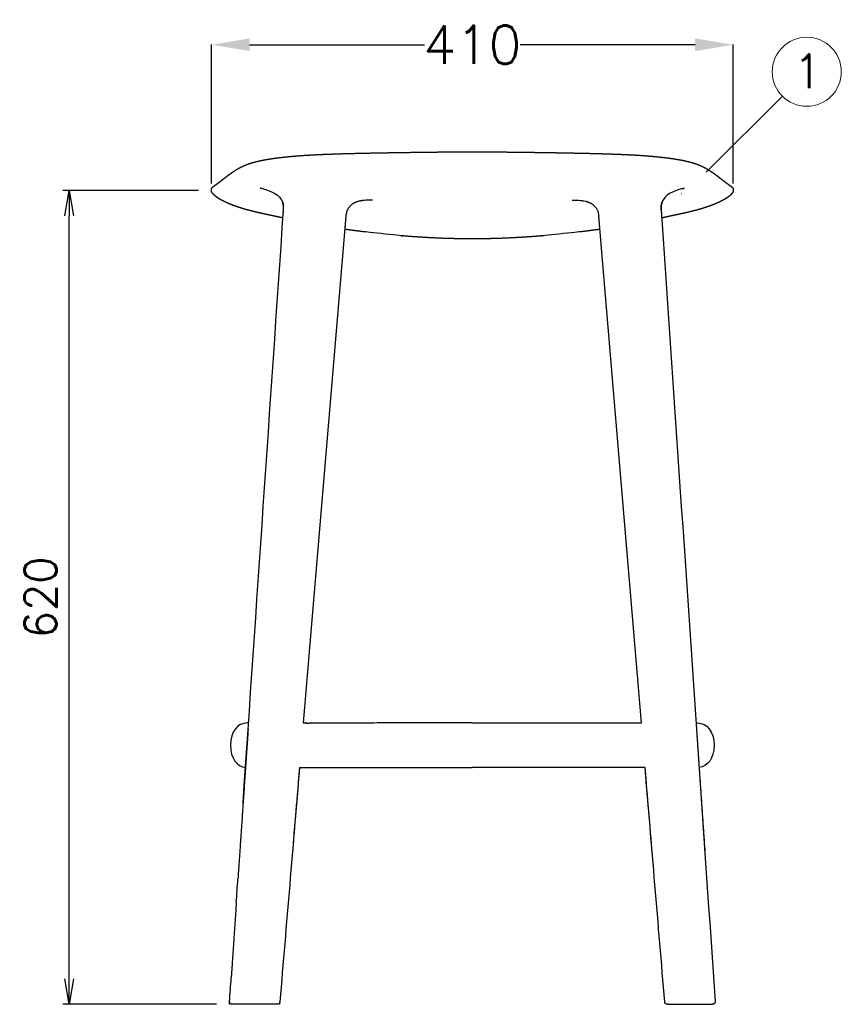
# Model space of a CAD drawing. Extents: x 4518 to 9003, y 4874 to 7824.
# Tile 4 of 8: x 8358 to 9003, y 6465 to 7239. Entities that reach past the tile are written whole.
import ezdxf

# ---------------------------------------------------------------- set-up
doc = ezdxf.new("R2010")
doc.units = 0
doc.header["$LTSCALE"] = 0.5
doc.layers.get('0').update_dxf_attribs({"linetype": 'CONTINUOUS'})
doc.layers.get('DEFPOINTS').update_dxf_attribs({"linetype": 'CONTINUOUS'})
doc.layers.add('Visible Lines', color=7, linetype='CONTINUOUS', true_color=0x000000)
doc.layers.add('部品表', color=201, linetype='CONTINUOUS')
doc.styles.get("Standard").update_dxf_attribs({"font": 'txt.shx', "bigfont": 'bigfont.shx'})
doc.dimstyles.new('1-10', dxfattribs={"dimtxt": 25, "dimasz": 20, "dimexe": 5, "dimexo": 10, "dimgap": 10, "dimtad": 1, "dimdec": 0, "dimzin": 9, "dimdsep": 46, "dimtxsty": 'Standard', "dimblk1": 'OPEN', "dimblk2": 'OPEN', "dimsah": 1, "dimcen": 0, "dimclrt": 7, "dimadec": 0, "dimazin": 0, "dimtfac": 0.5, "dimtdec": 0, "dimtofl": 0, "dimtmove": 0, "dimatfit": 3, "dimldrblk": 'OPEN', "dimfxl": 1, "dimtolj": 1, "dimtzin": 9, "dimarcsym": 0})
doc.dimstyles.new('STANDARD_ACAD', dxfattribs={"dimtxt": 0.18, "dimasz": 0.18, "dimexe": 0.18, "dimexo": 0.0625, "dimgap": 0.09, "dimtad": 0, "dimtih": 1, "dimtoh": 1, "dimdec": 4, "dimzin": 0, "dimdsep": 46, "dimtxsty": 'Standard', "dimcen": 0.09, "dimadec": 0, "dimazin": 0, "dimtfac": 1, "dimtdec": 4, "dimtofl": 0, "dimtmove": 0, "dimatfit": 3, "dimfxl": 1, "dimtolj": 1, "dimtzin": 0, "dimarcsym": 0})

# ---------------------------------------------------------------- blocks, each defined once
blk = doc.blocks.new('*D29')
at = {"layer": 'DEFPOINTS', "color": 0, "transparency": 16777216}
for p in [(8508.19, 7218.86), (8508.19, 7104.92), (8918.21, 7104.92)]:
    blk.add_point(p, dxfattribs=at)
at = {"layer": 'Visible Lines', "color": 0, "lineweight": -2, "transparency": 16777216}
for p, q in [((8508.19, 7109.92), (8508.19, 7219.04)), ((8538.19, 7218.86), (8675.7, 7218.86)), ((8888.21, 7218.86), (8750.7, 7218.86)), ((8918.21, 7109.92), (8918.21, 7219.04))]:
    blk.add_line(p, q, dxfattribs=at)
at = {"layer": 'Visible Lines', "color": 0, "transparency": 16777216}
for points in [[(8538.19, 7223.86), (8538.19, 7213.86), (8508.19, 7218.86)], [(8888.21, 7223.86), (8888.21, 7213.86), (8918.21, 7218.86)]]:
    blk.add_solid(points, dxfattribs=at)
at = {"layer": 'Visible Lines', "color": 0, "transparency": 16777216, "insert": (8713.2, 7218.86), "char_height": 30, "attachment_point": 5}
blk.add_mtext('\\A1;410', dxfattribs=at)
blk = doc.blocks.new('_OPEN')
at = {"color": 0, "linetype": 'ByBlock'}
for p, q in [((-1, 0.167), (0, 0)), ((0, 0), (-1, -0.167)), ((0, 0), (-1, 0))]:
    blk.add_line(p, q, dxfattribs=at)
blk = doc.blocks.new('*D41')
at = {"color": 0, "lineweight": -2, "transparency": 16777216}
for p, q in [((8498.21, 7104.33), (8391.54, 7104.33)), ((8396.54, 6485.05), (8396.54, 7084.33)), ((8512.35, 6465.05), (8391.54, 6465.05))]:
    blk.add_line(p, q, dxfattribs=at)
at = {"layer": 'DEFPOINTS', "color": 0, "transparency": 16777216}
for p in [(8396.54, 7104.33), (8508.21, 7104.33), (8522.35, 6465.05)]:
    blk.add_point(p, dxfattribs=at)
at = {"color": 0, "lineweight": -2, "transparency": 16777216, "xscale": 20, "yscale": 20, "zscale": 20}
for p, rotation in [((8396.54, 7104.33), 90), ((8396.54, 6465.05), 270)]:
    blk.add_blockref('_OPEN', p, dxfattribs=dict(at, rotation=rotation))
at = {"color": 7, "transparency": 16777216, "insert": (8374.04, 6784.69), "char_height": 25, "attachment_point": 5, "rotation": 90}
blk.add_mtext('\\A1;620', dxfattribs=at)

msp = doc.modelspace()

# ---------------------------------------------------------------- linework, layer by layer
at = {"layer": 'Visible Lines', "color": 0}
for p, q in [((8511.723, 7099.606), (8510.746, 7100.415)), ((8512.492, 7099.037), (8511.723, 7099.606))]:
    msp.add_line(p, q, dxfattribs=at)
for points, weights, degree, knots in [([(8508.191, 7104.947), (8508.195, 7105.037), (8508.212, 7105.226), (8508.289, 7105.595), (8508.463, 7106.046), (8508.786, 7106.554), (8509.065, 7106.859), (8509.221, 7107.01), (8509.27, 7107.058), (8509.32, 7107.105), (8509.371, 7107.151), (8509.548, 7107.309), (8509.732, 7107.458), (8509.922, 7107.6), (8509.981, 7107.644), (8510.04, 7107.688), (8510.1, 7107.732), (8510.157, 7107.772), (8510.213, 7107.813), (8510.27, 7107.853), (8510.375, 7107.927), (8510.481, 7108.003), (8510.589, 7108.08), (8511.04, 7108.402), (8511.489, 7108.726), (8511.937, 7109.053), (8512.944, 7109.79), (8513.943, 7110.538), (8514.933, 7111.297), (8515.993, 7112.107), (8517.114, 7112.981), (8518.307, 7113.905), (8519.501, 7114.831), (8520.781, 7115.813), (8522.178, 7116.834), (8523.57, 7117.85), (8525.08, 7118.913), (8526.762, 7119.999), (8527.644, 7120.569), (8528.538, 7121.118), (8529.445, 7121.647), (8529.688, 7121.788), (8529.931, 7121.927), (8530.176, 7122.064), (8530.3, 7122.134), (8530.426, 7122.204), (8530.551, 7122.273), (8530.678, 7122.342), (8530.805, 7122.412), (8530.933, 7122.481), (8531.474, 7122.772), (8532.022, 7123.05), (8532.576, 7123.314), (8534.856, 7124.4), (8537.589, 7125.425), (8540.879, 7126.359), (8541.728, 7126.6), (8542.582, 7126.827), (8543.439, 7127.04), (8544.355, 7127.268), (8545.275, 7127.483), (8546.197, 7127.684), (8548.079, 7128.096), (8550.066, 7128.477), (8552.156, 7128.833), (8554.242, 7129.187), (8556.41, 7129.513), (8558.656, 7129.814), (8559.801, 7129.967), (8560.947, 7130.112), (8562.093, 7130.249), (8563.276, 7130.39), (8564.459, 7130.524), (8565.644, 7130.65), (8568.081, 7130.909), (8570.52, 7131.143), (8572.962, 7131.352), (8575.482, 7131.568), (8578.004, 7131.764), (8580.527, 7131.939)], [1, 1, 1, 1, 1, 1, 1, 1, 0.999888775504, 0.999888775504, 1, 0.999343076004, 0.999343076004, 1, 0.999972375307, 0.999972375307, 1, 0.999993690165, 0.999993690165, 1, 1, 1, 1, 0.999990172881, 0.999990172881, 1, 0.999960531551, 0.999960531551, 1, 1, 1, 1, 1, 1, 1, 1, 1, 1, 0.999817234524, 0.999817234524, 1, 0.999980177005, 0.999980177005, 1, 0.999994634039, 0.999994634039, 1, 0.999994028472, 0.999994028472, 1, 0.999791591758, 0.999791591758, 1, 1, 1, 1, 0.999912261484, 0.999912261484, 1, 0.999931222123, 0.999931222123, 1, 1, 1, 1, 1, 1, 1, 0.999982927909, 0.999982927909, 1, 0.999987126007, 0.999987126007, 1, 0.999964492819, 0.999964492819, 1, 0.999978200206, 0.999978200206, 1], 3, [0, 0, 0, 0, 0.2723284, 0.5677803, 1.1290158, 1.7146381, 2.3662358, 2.3662358, 2.3662358, 2.5717063, 2.5717063, 2.5717063, 3.2826619, 3.2826619, 3.2826619, 3.5043023, 3.5043023, 3.5043023, 3.7127417, 3.7127417, 3.7127417, 5.7720917, 5.7720917, 5.7720917, 7.434915, 7.434915, 7.434915, 11.1781806, 11.1781806, 11.1781806, 27.6682714, 27.6682714, 27.6682714, 44.1471172, 44.1471172, 44.1471172, 60.6070279, 60.6070279, 60.6070279, 63.7565863, 63.7565863, 63.7565863, 64.5974004, 64.5974004, 64.5974004, 65.0271504, 65.0271504, 65.0271504, 65.4617447, 65.4617447, 65.4617447, 67.3045341, 67.3045341, 67.3045341, 83.3983954, 83.3983954, 83.3983954, 86.0477131, 86.0477131, 86.0477131, 88.8801055, 88.8801055, 88.8801055, 96.8809279, 96.8809279, 96.8809279, 104.8642678, 104.8642678, 104.8642678, 108.3291113, 108.3291113, 108.3291113, 111.9020888, 111.9020888, 111.9020888, 119.2539056, 119.2539056, 119.2539056, 126.8423692, 126.8423692, 126.8423692, 126.8423692]), ([(8580.529, 7131.939), (8581.853, 7132.031), (8583.177, 7132.116), (8584.501, 7132.194), (8585.836, 7132.273), (8587.171, 7132.347), (8588.506, 7132.416), (8591.202, 7132.555), (8593.898, 7132.679), (8596.595, 7132.788), (8602.019, 7133.01), (8607.485, 7133.188), (8612.973, 7133.342), (8618.47, 7133.496), (8623.985, 7133.627), (8629.513, 7133.745), (8635.06, 7133.862), (8640.608, 7133.967), (8646.156, 7134.061), (8651.73, 7134.155), (8657.303, 7134.241), (8662.877, 7134.319), (8668.468, 7134.398), (8674.059, 7134.469), (8679.65, 7134.534), (8685.247, 7134.6), (8690.844, 7134.658), (8696.441, 7134.709), (8699.241, 7134.735), (8702.04, 7134.758), (8704.84, 7134.779), (8706.238, 7134.789), (8707.637, 7134.799), (8709.036, 7134.807), (8709.734, 7134.811), (8710.433, 7134.814), (8711.131, 7134.818), (8711.821, 7134.821), (8712.511, 7134.823), (8713.202, 7134.824)], [1, 0.999991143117, 0.999991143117, 1, 0.999995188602, 0.999995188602, 1, 0.999990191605, 0.999990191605, 1, 1, 1, 1, 1, 1, 1, 0.999998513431, 0.999998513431, 1, 0.999999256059, 0.999999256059, 1, 0.999999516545, 0.999999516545, 1, 0.99999947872, 0.99999947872, 1, 0.999999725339, 0.999999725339, 1, 0.999999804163, 0.999999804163, 1, 0.999999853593, 0.999999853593, 1, 0.99999834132, 0.99999834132, 1], 3, [0, 0, 0, 0, 3.9800246, 3.9800246, 3.9800246, 7.9912459, 7.9912459, 7.9912459, 16.0885958, 16.0885958, 16.0885958, 32.7827578, 32.7827578, 32.7827578, 49.5033567, 49.5033567, 49.5033567, 66.1497491, 66.1497491, 66.1497491, 82.8724773, 82.8724773, 82.8724773, 99.6469534, 99.6469534, 99.6469534, 116.4393116, 116.4393116, 116.4393116, 124.8378852, 124.8378852, 124.8378852, 129.0343867, 129.0343867, 129.0343867, 131.1290696, 131.1290696, 131.1290696, 133.1999197, 133.1999197, 133.1999197, 133.1999197]), ([(8713.202, 7134.824), (8713.892, 7134.823), (8714.582, 7134.821), (8715.272, 7134.818), (8715.971, 7134.814), (8716.669, 7134.811), (8717.367, 7134.807), (8718.766, 7134.799), (8720.165, 7134.789), (8721.563, 7134.779), (8724.363, 7134.758), (8727.162, 7134.735), (8729.962, 7134.709), (8735.559, 7134.658), (8741.156, 7134.6), (8746.753, 7134.534), (8752.344, 7134.469), (8757.935, 7134.398), (8763.526, 7134.319), (8769.1, 7134.241), (8774.674, 7134.155), (8780.247, 7134.061), (8785.795, 7133.967), (8791.343, 7133.862), (8796.89, 7133.745), (8802.418, 7133.627), (8807.933, 7133.496), (8813.43, 7133.342), (8818.918, 7133.188), (8824.384, 7133.01), (8829.808, 7132.788), (8832.505, 7132.679), (8835.202, 7132.555), (8837.897, 7132.416), (8839.232, 7132.347), (8840.567, 7132.273), (8841.902, 7132.194), (8843.227, 7132.116), (8844.551, 7132.031), (8845.874, 7131.939)], [1, 0.999998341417, 0.999998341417, 1, 0.999999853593, 0.999999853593, 1, 0.999999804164, 0.999999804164, 1, 0.99999972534, 0.99999972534, 1, 0.99999947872, 0.99999947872, 1, 0.999999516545, 0.999999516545, 1, 0.999999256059, 0.999999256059, 1, 0.999998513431, 0.999998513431, 1, 1, 1, 1, 1, 1, 1, 0.999990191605, 0.999990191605, 1, 0.999995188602, 0.999995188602, 1, 0.999991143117, 0.999991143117, 1], 3, [0, 0, 0, 0, 2.0708501, 2.0708501, 2.0708501, 4.165533, 4.165533, 4.165533, 8.3620345, 8.3620345, 8.3620345, 16.7606081, 16.7606081, 16.7606081, 33.5529663, 33.5529663, 33.5529663, 50.3274424, 50.3274424, 50.3274424, 67.0501706, 67.0501706, 67.0501706, 83.696563, 83.696563, 83.696563, 100.4171619, 100.4171619, 100.4171619, 117.1113239, 117.1113239, 117.1113239, 125.2086738, 125.2086738, 125.2086738, 129.2198951, 129.2198951, 129.2198951, 133.1999197, 133.1999197, 133.1999197, 133.1999197]), ([(8845.876, 7131.939), (8848.399, 7131.764), (8850.921, 7131.568), (8853.441, 7131.352), (8855.883, 7131.143), (8858.323, 7130.909), (8860.759, 7130.65), (8861.944, 7130.524), (8863.127, 7130.39), (8864.31, 7130.249), (8865.457, 7130.112), (8866.602, 7129.967), (8867.747, 7129.814), (8869.993, 7129.513), (8872.162, 7129.187), (8874.247, 7128.833), (8876.337, 7128.477), (8878.324, 7128.096), (8880.206, 7127.684), (8881.129, 7127.483), (8882.048, 7127.268), (8882.964, 7127.04), (8883.821, 7126.827), (8884.675, 7126.6), (8885.525, 7126.359), (8888.815, 7125.425), (8891.547, 7124.4), (8893.827, 7123.314), (8894.382, 7123.05), (8894.93, 7122.772), (8895.47, 7122.481), (8895.598, 7122.412), (8895.725, 7122.342), (8895.852, 7122.273), (8895.977, 7122.204), (8896.103, 7122.134), (8896.228, 7122.064), (8896.472, 7121.927), (8896.715, 7121.788), (8896.958, 7121.647), (8897.865, 7121.118), (8898.76, 7120.569), (8899.641, 7119.999), (8901.323, 7118.913), (8902.833, 7117.85), (8904.225, 7116.834), (8905.622, 7115.813), (8906.902, 7114.831), (8908.097, 7113.905), (8909.289, 7112.981), (8910.411, 7112.107), (8911.47, 7111.297), (8912.46, 7110.538), (8913.459, 7109.79), (8914.466, 7109.053), (8914.914, 7108.726), (8915.363, 7108.402), (8915.814, 7108.08), (8915.922, 7108.003), (8916.028, 7107.927), (8916.133, 7107.853), (8916.19, 7107.813), (8916.246, 7107.772), (8916.303, 7107.732), (8916.363, 7107.688), (8916.422, 7107.644), (8916.481, 7107.6), (8916.671, 7107.458), (8916.855, 7107.309), (8917.032, 7107.151), (8917.083, 7107.105), (8917.133, 7107.058), (8917.182, 7107.01), (8917.261, 7106.934), (8917.412, 7106.778), (8917.676, 7106.461), (8917.941, 7106.046), (8918.147, 7105.51), (8918.205, 7105.136), (8918.212, 7104.947)], [1, 0.999978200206, 0.999978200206, 1, 0.999964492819, 0.999964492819, 1, 0.999987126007, 0.999987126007, 1, 0.999982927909, 0.999982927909, 1, 1, 1, 1, 1, 1, 1, 0.999931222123, 0.999931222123, 1, 0.999912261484, 0.999912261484, 1, 1, 1, 1, 0.999791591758, 0.999791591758, 1, 0.999994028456, 0.999994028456, 1, 0.999994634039, 0.999994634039, 1, 0.999980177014, 0.999980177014, 1, 0.999817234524, 0.999817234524, 1, 1, 1, 1, 1, 1, 1, 1, 1, 1, 0.999960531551, 0.999960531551, 1, 0.999990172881, 0.999990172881, 1, 1, 1, 1, 0.999993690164, 0.999993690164, 1, 0.999972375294, 0.999972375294, 1, 0.999343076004, 0.999343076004, 1, 0.999888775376, 0.999888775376, 1, 1, 1, 1, 1, 1, 1, 1], 3, [0, 0, 0, 0, 7.5884635, 7.5884635, 7.5884635, 14.9402804, 14.9402804, 14.9402804, 18.5132578, 18.5132578, 18.5132578, 21.9781014, 21.9781014, 21.9781014, 29.9614412, 29.9614412, 29.9614412, 37.9622636, 37.9622636, 37.9622636, 40.7946561, 40.7946561, 40.7946561, 43.4439738, 43.4439738, 43.4439738, 59.537835, 59.537835, 59.537835, 61.3806245, 61.3806245, 61.3806245, 61.8152188, 61.8152188, 61.8152188, 62.2449688, 62.2449688, 62.2449688, 63.0857828, 63.0857828, 63.0857828, 66.2353413, 66.2353413, 66.2353413, 82.695252, 82.695252, 82.695252, 99.1740978, 99.1740978, 99.1740978, 115.6641886, 115.6641886, 115.6641886, 119.4074541, 119.4074541, 119.4074541, 121.0702775, 121.0702775, 121.0702775, 123.1296275, 123.1296275, 123.1296275, 123.3380668, 123.3380668, 123.3380668, 123.5597073, 123.5597073, 123.5597073, 124.2706628, 124.2706628, 124.2706628, 124.4761334, 124.4761334, 124.4761334, 124.8055398, 125.1277311, 125.7133533, 126.2745888, 126.8423692, 126.8423692, 126.8423692, 126.8423692]), ([(8510.746, 7100.415), (8510.587, 7100.556), (8510.432, 7100.7), (8510.28, 7100.848), (8510.128, 7100.995), (8509.98, 7101.147), (8509.836, 7101.302), (8509.691, 7101.458), (8509.551, 7101.619), (8509.416, 7101.785), (8509.281, 7101.951), (8509.154, 7102.122), (8509.033, 7102.299), (8509.018, 7102.32), (8509.004, 7102.341), (8508.99, 7102.361), (8508.742, 7102.732), (8508.55, 7103.1), (8508.422, 7103.444), (8508.332, 7103.683), (8508.271, 7103.914), (8508.195, 7104.357), (8508.182, 7104.561), (8508.186, 7104.752), (8508.188, 7104.808), (8508.189, 7104.862), (8508.19, 7104.916)], [1, 0.999838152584, 0.999838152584, 1, 0.999771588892, 0.999771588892, 1, 0.999639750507, 0.999639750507, 1, 0.999451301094, 0.999451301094, 1, 1, 1, 1, 1, 1, 1, 1, 1, 1, 1, 1, 1, 1, 1], 3, [60.7107201, 60.7107201, 60.7107201, 60.7107201, 61.3463358, 61.3463358, 61.3463358, 61.9819039, 61.9819039, 61.9819039, 62.6213544, 62.6213544, 62.6213544, 63.2629307, 63.2629307, 63.2629307, 63.3537671, 63.3537671, 63.3537671, 65.0025634, 65.0025634, 65.0025634, 66.1193322, 66.1193322, 67.21558, 67.21558, 67.21558, 67.3964489, 67.3964489, 67.3964489, 67.3964489]), ([(8918.213, 7104.916), (8918.214, 7104.862), (8918.216, 7104.808), (8918.217, 7104.752), (8918.222, 7104.561), (8918.208, 7104.357), (8918.133, 7103.914), (8918.071, 7103.683), (8917.982, 7103.444), (8917.853, 7103.1), (8917.661, 7102.732), (8917.413, 7102.361), (8917.399, 7102.341), (8917.385, 7102.32), (8917.371, 7102.299), (8917.25, 7102.122), (8917.122, 7101.951), (8916.987, 7101.785), (8916.852, 7101.619), (8916.713, 7101.458), (8916.567, 7101.302), (8916.423, 7101.147), (8916.275, 7100.995), (8916.123, 7100.848), (8915.971, 7100.7), (8915.816, 7100.556), (8915.658, 7100.415), (8915.332, 7100.146), (8915.006, 7099.876), (8914.68, 7099.606), (8914.424, 7099.417), (8914.168, 7099.227), (8913.912, 7099.037), (8913.825, 7098.976), (8913.739, 7098.915), (8913.652, 7098.855), (8913.302, 7098.612), (8912.946, 7098.377), (8912.586, 7098.149), (8912.224, 7097.92), (8911.858, 7097.697), (8911.488, 7097.481), (8910.74, 7097.044), (8909.981, 7096.627), (8909.212, 7096.231), (8908.863, 7096.051), (8908.512, 7095.875), (8908.16, 7095.702), (8907.719, 7095.486), (8907.276, 7095.275), (8906.831, 7095.068), (8906.822, 7095.065), (8906.814, 7095.061), (8906.805, 7095.057), (8905.993, 7094.681), (8905.174, 7094.319), (8904.349, 7093.972), (8903.588, 7093.651), (8902.822, 7093.341), (8902.052, 7093.041), (8901.937, 7092.996), (8901.837, 7092.957), (8901.75, 7092.924), (8900.842, 7092.574), (8899.929, 7092.237), (8899.012, 7091.912), (8898.382, 7091.689), (8897.75, 7091.472), (8897.115, 7091.26), (8896.774, 7091.146), (8896.433, 7091.033), (8896.091, 7090.922), (8895.092, 7090.599), (8894.089, 7090.287), (8893.083, 7089.988), (8892.999, 7089.963), (8892.915, 7089.938), (8892.831, 7089.913), (8891.84, 7089.621), (8890.846, 7089.339), (8889.849, 7089.067), (8889.529, 7088.981), (8889.209, 7088.894), (8888.89, 7088.808), (8888.303, 7088.652), (8887.715, 7088.498), (8887.127, 7088.347), (8886.333, 7088.144), (8885.538, 7087.946), (8884.742, 7087.753), (8884.236, 7087.63), (8883.729, 7087.508), (8883.222, 7087.389), (8883.149, 7087.372), (8883.076, 7087.354), (8883.003, 7087.337), (8882.867, 7087.305), (8882.72, 7087.271), (8882.562, 7087.234), (8881.231, 7086.925), (8879.898, 7086.626), (8878.562, 7086.338), (8877.858, 7086.187), (8877.155, 7086.035), (8876.452, 7085.883), (8875.744, 7085.731), (8875.037, 7085.579), (8874.331, 7085.427), (8872.899, 7085.119), (8871.468, 7084.811), (8870.036, 7084.504), (8869.306, 7084.348), (8868.578, 7084.192), (8867.851, 7084.037), (8867.11, 7083.878), (8866.372, 7083.721), (8865.635, 7083.564), (8864.882, 7083.403), (8864.131, 7083.243), (8863.383, 7083.084), (8863.381, 7083.083), (8863.379, 7083.083), (8863.377, 7083.083)], [1, 1, 1, 1, 1, 1, 1, 1, 1, 1, 1, 1, 1, 1, 1, 0.999451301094, 0.999451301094, 1, 0.999639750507, 0.999639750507, 1, 0.999771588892, 0.999771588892, 1, 0.999838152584, 0.999838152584, 1, 1, 1, 1, 1, 1, 1, 0.999988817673, 0.999988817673, 1, 0.999854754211, 0.999854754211, 1, 0.999901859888, 0.999901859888, 1, 0.999759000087, 0.999759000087, 1, 0.999965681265, 0.999965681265, 1, 0.999959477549, 0.999959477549, 1, 1, 1, 1, 0.999900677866, 0.999900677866, 1, 0.999936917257, 0.999936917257, 1, 1, 1, 1, 0.999934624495, 0.999934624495, 1, 0.999973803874, 0.999973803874, 1, 0.999993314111, 0.999993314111, 1, 0.999950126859, 0.999950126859, 1, 1, 1, 1, 0.999964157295, 0.999964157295, 1, 1, 1, 1, 0.999991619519, 0.999991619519, 1, 0.999987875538, 0.999987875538, 1, 0.99999591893, 0.99999591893, 1, 1, 1, 1, 1, 1, 1, 0.99997821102, 0.99997821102, 1, 1, 1, 1, 1, 1, 1, 0.999999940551, 0.999999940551, 1, 1, 1, 1, 1, 1, 1, 1, 1, 1, 1, 1, 1], 3, [2.5495799, 2.5495799, 2.5495799, 2.5495799, 2.7304488, 2.7304488, 2.7304488, 3.8266966, 3.8266966, 4.9434654, 4.9434654, 4.9434654, 6.5922617, 6.5922617, 6.5922617, 6.6830981, 6.6830981, 6.6830981, 7.3246744, 7.3246744, 7.3246744, 7.9641249, 7.9641249, 7.9641249, 8.599693, 8.599693, 8.599693, 9.2353087, 9.2353087, 9.2353087, 10.2353087, 10.2353087, 10.2353087, 11.2353087, 11.2353087, 11.2353087, 11.5522734, 11.5522734, 11.5522734, 12.8311685, 12.8311685, 12.8311685, 14.1167592, 14.1167592, 14.1167592, 16.7136506, 16.7136506, 16.7136506, 17.8914259, 17.8914259, 17.8914259, 19.3635075, 19.3635075, 19.3635075, 19.391452, 19.391452, 19.391452, 22.0765223, 22.0765223, 22.0765223, 24.555814, 24.555814, 24.555814, 24.8796294, 24.8796294, 24.8796294, 27.7979763, 27.7979763, 27.7979763, 29.8040109, 29.8040109, 29.8040109, 30.8826522, 30.8826522, 30.8826522, 34.0322236, 34.0322236, 34.0322236, 34.2955356, 34.2955356, 34.2955356, 37.3957701, 37.3957701, 37.3957701, 38.3957701, 38.3957701, 38.3957701, 40.2181042, 40.2181042, 40.2181042, 42.6760859, 42.6760859, 42.6760859, 44.2387786, 44.2387786, 44.2387786, 44.4677473, 44.4677473, 44.4677473, 44.9281464, 44.9281464, 44.9281464, 49.0272991, 49.0272991, 49.0272991, 51.2913697, 51.2913697, 51.2913697, 53.5695169, 53.5695169, 53.5695169, 57.9622393, 57.9622393, 57.9622393, 60.3195924, 60.3195924, 60.3195924, 62.7164883, 62.7164883, 62.7164883, 65.1595553, 65.1595553, 65.1595553, 65.1665422, 65.1665422, 65.1665422, 65.1665422]), ([(8564.449, 7082.78), (8563.222, 7083.041), (8561.995, 7083.302), (8560.768, 7083.564), (8560.032, 7083.721), (8559.293, 7083.878), (8558.552, 7084.037), (8557.826, 7084.192), (8557.097, 7084.348), (8556.367, 7084.504), (8554.936, 7084.811), (8553.504, 7085.119), (8552.073, 7085.427), (8551.366, 7085.579), (8550.659, 7085.731), (8549.951, 7085.883), (8549.249, 7086.035), (8548.545, 7086.187), (8547.841, 7086.338), (8546.506, 7086.626), (8545.172, 7086.925), (8543.841, 7087.234), (8543.684, 7087.271), (8543.537, 7087.305), (8543.4, 7087.337), (8543.328, 7087.354), (8543.255, 7087.372), (8543.181, 7087.389), (8542.674, 7087.508), (8542.168, 7087.63), (8541.661, 7087.753), (8540.865, 7087.946), (8540.07, 7088.144), (8539.277, 7088.347), (8538.688, 7088.498), (8538.1, 7088.652), (8537.513, 7088.808), (8537.194, 7088.894), (8536.874, 7088.981), (8536.554, 7089.067), (8535.557, 7089.339), (8534.563, 7089.621), (8533.572, 7089.913), (8533.488, 7089.938), (8533.404, 7089.963), (8533.32, 7089.988), (8532.314, 7090.287), (8531.311, 7090.599), (8530.312, 7090.922), (8529.97, 7091.033), (8529.629, 7091.146), (8529.288, 7091.26), (8528.654, 7091.472), (8528.021, 7091.689), (8527.391, 7091.912), (8526.474, 7092.237), (8525.561, 7092.574), (8524.654, 7092.924), (8524.567, 7092.957), (8524.466, 7092.996), (8524.352, 7093.041), (8523.581, 7093.341), (8522.816, 7093.651), (8522.054, 7093.972), (8521.229, 7094.319), (8520.41, 7094.681), (8519.598, 7095.057), (8519.589, 7095.061), (8519.581, 7095.065), (8519.573, 7095.068), (8519.127, 7095.275), (8518.684, 7095.486), (8518.244, 7095.702), (8517.891, 7095.875), (8517.54, 7096.051), (8517.192, 7096.231), (8516.422, 7096.627), (8515.663, 7097.044), (8514.916, 7097.481), (8514.546, 7097.697), (8514.18, 7097.92), (8513.817, 7098.149), (8513.457, 7098.377), (8513.102, 7098.612), (8512.751, 7098.855), (8512.664, 7098.915), (8512.578, 7098.976), (8512.492, 7099.037)], [0.999999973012, 0.999999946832, 0.999999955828, 1, 1, 1, 1, 1, 1, 1, 0.999999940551, 0.999999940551, 1, 1, 1, 1, 1, 1, 1, 0.999978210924, 0.999978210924, 1, 1, 1, 1, 1, 1, 1, 0.999995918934, 0.999995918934, 1, 0.999987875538, 0.999987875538, 1, 0.99999161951, 0.99999161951, 1, 1, 1, 1, 0.999964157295, 0.999964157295, 1, 1, 1, 1, 0.999950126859, 0.999950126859, 1, 0.99999331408, 0.99999331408, 1, 0.999973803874, 0.999973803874, 1, 0.999934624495, 0.999934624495, 1, 1, 1, 1, 0.999936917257, 0.999936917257, 1, 0.999900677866, 0.999900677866, 1, 1, 1, 1, 0.999959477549, 0.999959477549, 1, 0.999965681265, 0.999965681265, 1, 0.999759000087, 0.999759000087, 1, 0.999901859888, 0.999901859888, 1, 0.999854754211, 0.999854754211, 1, 0.999988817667, 0.999988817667, 1], 3, [3.4666567, 3.4666567, 3.4666567, 3.4666567, 7.2295405, 7.2295405, 7.2295405, 9.6264363, 9.6264363, 9.6264363, 11.9837895, 11.9837895, 11.9837895, 16.3765119, 16.3765119, 16.3765119, 18.6546591, 18.6546591, 18.6546591, 20.9187297, 20.9187297, 20.9187297, 25.0178824, 25.0178824, 25.0178824, 25.4782815, 25.4782815, 25.4782815, 25.7072502, 25.7072502, 25.7072502, 27.2699429, 27.2699429, 27.2699429, 29.7279246, 29.7279246, 29.7279246, 31.5502587, 31.5502587, 31.5502587, 32.5502587, 32.5502587, 32.5502587, 35.6504932, 35.6504932, 35.6504932, 35.9138052, 35.9138052, 35.9138052, 39.0633766, 39.0633766, 39.0633766, 40.1420179, 40.1420179, 40.1420179, 42.1480525, 42.1480525, 42.1480525, 45.0663994, 45.0663994, 45.0663994, 45.3902148, 45.3902148, 45.3902148, 47.8695065, 47.8695065, 47.8695065, 50.5545768, 50.5545768, 50.5545768, 50.5825213, 50.5825213, 50.5825213, 52.0546029, 52.0546029, 52.0546029, 53.2323782, 53.2323782, 53.2323782, 55.8292696, 55.8292696, 55.8292696, 57.1148603, 57.1148603, 57.1148603, 58.3937554, 58.3937554, 58.3937554, 58.7107201, 58.7107201, 58.7107201, 58.7107201]), ([(8564.795, 7092.712), (8564.791, 7092.739), (8564.787, 7092.766), (8564.783, 7092.794), (8564.742, 7093.052), (8564.692, 7093.308), (8564.634, 7093.563), (8564.613, 7093.652), (8564.592, 7093.74), (8564.569, 7093.828), (8564.515, 7094.044), (8564.454, 7094.258), (8564.386, 7094.47)], [1, 1, 1, 1, 0.999608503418, 0.999608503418, 1, 0.999955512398, 0.999955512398, 1, 0.999621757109, 0.999621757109, 1], 3, [6.5881364, 6.5881364, 6.5881364, 6.5881364, 6.6984336, 6.6984336, 6.6984336, 7.4817616, 7.4817616, 7.4817616, 7.7550127, 7.7550127, 7.7550127, 8.4221274, 8.4221274, 8.4221274, 8.4221274]), ([(8862.018, 7094.47), (8862.018, 7094.47), (8862.018, 7094.471), (8862.018, 7094.47), (8861.949, 7094.258), (8861.888, 7094.044), (8861.834, 7093.828), (8861.811, 7093.74), (8861.79, 7093.652), (8861.77, 7093.563), (8861.711, 7093.308), (8861.662, 7093.052), (8861.621, 7092.794), (8861.616, 7092.766), (8861.612, 7092.739), (8861.608, 7092.712)], [1, 1, 1, 1, 0.999621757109, 0.999621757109, 1, 0.999955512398, 0.999955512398, 1, 0.999608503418, 0.999608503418, 1, 1, 1, 1], 3, [63.7843506, 63.7843506, 63.7843506, 63.7843506, 63.9050318, 63.9050318, 63.9050318, 64.5721465, 64.5721465, 64.5721465, 64.8453976, 64.8453976, 64.8453976, 65.6287256, 65.6287256, 65.6287256, 65.7390219, 65.7390219, 65.7390219, 65.7390219]), ([(8713.202, 7066.355), (8703.623, 7066.355), (8694.012, 7066.584), (8684.445, 7067.022), (8675.49, 7067.432), (8666.545, 7068.025), (8657.614, 7068.799), (8656.987, 7068.854), (8656.361, 7068.909), (8655.734, 7068.964), (8646.208, 7069.987), (8636.681, 7071.009), (8627.155, 7072.031), (8622.374, 7072.616), (8617.697, 7073.216), (8612.978, 7073.84)], [1, 1, 1, 1, 0.999862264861, 0.999862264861, 1, 1, 1, 1, 1, 1, 1, 1, 1, 1], 3, [0.0000001, 0.0000001, 0.0000001, 0.0000001, 28.7716516, 28.7716516, 28.7716516, 55.6640441, 55.6640441, 55.6640441, 56.6640441, 56.6640441, 56.6640441, 57.6640441, 57.6640441, 57.6640441, 71.9737732, 71.9737732, 71.9737732, 71.9737732]), ([(8813.425, 7073.84), (8808.706, 7073.216), (8804.029, 7072.616), (8799.249, 7072.031), (8789.722, 7071.009), (8780.196, 7069.987), (8770.669, 7068.964), (8770.042, 7068.909), (8769.416, 7068.854), (8768.789, 7068.799), (8759.858, 7068.025), (8750.913, 7067.432), (8741.958, 7067.022), (8732.391, 7066.584), (8722.78, 7066.355), (8713.202, 7066.355)], [1, 1, 1, 1, 1, 1, 1, 1, 1, 1, 0.999862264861, 0.999862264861, 1, 1, 1, 1], 3, [27.9059217, 27.9059217, 27.9059217, 27.9059217, 42.2156508, 42.2156508, 42.2156508, 43.2156508, 43.2156508, 43.2156508, 44.2156508, 44.2156508, 44.2156508, 71.1080433, 71.1080433, 71.1080433, 99.8796947, 99.8796947, 99.8796947, 99.8796947]), ([(8580.404, 6686.058), (8580.454, 6686.06), (8580.505, 6686.063), (8580.555, 6686.066), (8580.589, 6686.069), (8580.623, 6686.071), (8580.657, 6686.074), (8580.661, 6686.074), (8580.664, 6686.074), (8580.665, 6686.074)], [1, 0.999954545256, 0.999954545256, 1, 1, 1, 1, 1, 1, 1], 3, [0, 0, 0, 0, 0.1515206, 0.1515206, 0.1515206, 1.1515206, 1.1515206, 1.1515206, 1.3741684, 1.3741684, 1.3741684, 1.3741684]), ([(8580.748, 6686.048), (8580.877, 6686.048), (8581.01, 6686.048), (8581.12, 6686.048), (8581.297, 6686.048), (8581.498, 6686.049), (8581.673, 6686.049), (8581.77, 6686.049), (8581.865, 6686.049), (8581.958, 6686.049), (8582.239, 6686.049), (8582.519, 6686.047), (8582.8, 6686.044), (8582.823, 6686.043), (8582.847, 6686.043), (8582.87, 6686.043), (8583.143, 6686.04), (8583.415, 6686.037), (8583.688, 6686.034), (8583.726, 6686.034), (8583.76, 6686.033), (8583.79, 6686.033), (8584.044, 6686.031), (8584.298, 6686.029), (8584.552, 6686.028), (8584.58, 6686.028), (8584.608, 6686.027), (8584.636, 6686.027), (8584.79, 6686.027), (8584.943, 6686.027), (8585.097, 6686.027), (8585.122, 6686.027), (8585.148, 6686.027), (8585.173, 6686.027)], [1, 1, 1, 1, 1, 1, 1, 1, 1, 1, 0.99999338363, 0.99999338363, 1, 1, 1, 1, 1, 1, 1, 1, 1, 1, 1, 1, 1, 1, 1, 1, 1, 1, 1, 1, 1, 1], 3, [1.3201727, 1.3201727, 1.3201727, 1.3201727, 1.7212185, 1.7212185, 1.7212185, 2.3181679, 2.3181679, 2.3181679, 2.6303552, 2.6303552, 2.6303552, 3.4716227, 3.4716227, 3.4716227, 3.5419365, 3.5419365, 3.5419365, 4.5419365, 4.5419365, 4.5419365, 4.677472, 4.677472, 4.677472, 5.677472, 5.677472, 5.677472, 5.7612891, 5.7612891, 5.7612891, 6.2222011, 6.2222011, 6.2222011, 7.2222011, 7.2222011, 7.2222011, 7.2222011]), ([(8524.494, 6465.051), (8523.626, 6465.051), (8523.033, 6465.686), (8522.44, 6466.321), (8522.499, 6467.187)], [1, 0.917236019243, 1, 0.917235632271, 1], 2, [0, 0, 0, 1.6388409, 1.6388409, 3.277683, 3.277683, 3.277683]), ([(8561.996, 6466.884), (8561.931, 6466.107), (8561.357, 6465.579), (8560.783, 6465.051), (8560.003, 6465.051)], [1, 0.93171427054, 1, 0.931697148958, 1], 2, [0, 0, 0, 1.4867653, 1.4867653, 2.9737073, 2.9737073, 2.9737073]), ([(8866.4, 6465.051), (8865.62, 6465.051), (8865.046, 6465.579), (8864.472, 6466.107), (8864.407, 6466.884)], [1, 0.931691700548, 1, 0.931714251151, 1], 2, [0, 0, 0, 1.4870015, 1.4870015, 2.9737671, 2.9737671, 2.9737671]), ([(8903.904, 6467.187), (8903.963, 6466.321), (8903.37, 6465.686), (8902.778, 6465.051), (8901.909, 6465.051)], [1, 0.917235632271, 1, 0.917236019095, 1], 2, [0, 0, 0, 1.638842, 1.638842, 3.277683, 3.277683, 3.277683])]:
    msp.add_rational_spline(points, weights, degree=degree, knots=knots, dxfattribs=at)
for points, degree in [([(8546.508, 7106.162), (8546.552, 7106.153), (8546.595, 7106.144), (8546.639, 7106.134)], 3), ([(8548.049, 7105.815), (8555.877, 7103.945), (8561.877, 7100.85), (8564.059, 7095.452)], 3), ([(8878.354, 7105.815), (8870.527, 7103.945), (8864.526, 7100.85), (8862.344, 7095.452)], 3), ([(8877.324, 7101.765), (8877.303, 7101.747), (8877.281, 7101.73), (8877.259, 7101.712)], 3), ([(8877.324, 7101.765), (8877.339, 7101.777), (8877.354, 7101.789), (8877.369, 7101.801)], 3), ([(8877.423, 7101.845), (8877.405, 7101.831), (8877.387, 7101.816), (8877.369, 7101.801)], 3), ([(8879.895, 7106.162), (8879.851, 7106.153), (8879.808, 7106.144), (8879.764, 7106.134)], 3), ([(8564.071, 7095.423), (8564.42, 7094.553), (8564.67, 7093.622), (8564.813, 7092.628)], 3), ([(8619.944, 7094.31), (8619.159, 7093.866), (8618.44, 7093.355), (8617.792, 7092.773)], 3), ([(8623.862, 7095.867), (8622.981, 7095.633), (8622.147, 7095.349), (8621.365, 7095.013)], 3), ([(8630.907, 7096.757), (8629.185, 7096.722), (8627.559, 7096.586), (8626.046, 7096.334)], 3), ([(8795.496, 7096.757), (8797.219, 7096.722), (8798.844, 7096.586), (8800.358, 7096.334)], 3), ([(8800.358, 7096.334), (8803.423, 7095.633), (8804.256, 7095.349), (8805.038, 7095.013)], 3), ([(8806.459, 7094.31), (8807.244, 7093.866), (8807.963, 7093.355), (8808.612, 7092.773)], 3), ([(8862.332, 7095.423), (8861.983, 7094.553), (8861.733, 7093.622), (8861.59, 7092.628)], 3), ([(8533.098, 6622.708), (8543.702, 6778.319), (8554.306, 6933.929), (8564.909, 7089.539)], 3), ([(8564.471, 7083.111), (8564.611, 7085.16), (8564.75, 7087.21), (8564.89, 7089.259)], 3), ([(8564.901, 7089.404), (8564.903, 7089.439), (8564.905, 7089.474), (8564.908, 7089.508)], 3), ([(8861.494, 7089.539), (8875.629, 6882.089), (8889.766, 6674.639), (8903.904, 6467.188)], 3), ([(8861.513, 7089.259), (8861.653, 7087.21), (8861.793, 7085.16), (8861.932, 7083.111)], 3), ([(8613.849, 7084.203), (8602.7, 6951.488), (8591.552, 6818.773), (8580.405, 6686.058)], 3), ([(8613.828, 7083.942), (8602.687, 6951.314), (8591.546, 6818.686), (8580.406, 6686.058)], 3), ([(8613.848, 7084.191), (8613.846, 7084.176), (8613.845, 7084.16), (8613.843, 7084.145)], 3), ([(8613.844, 7084.087), (8613.844, 7084.106), (8613.843, 7084.126), (8613.843, 7084.145)], 3), ([(8845.998, 6686.058), (8834.851, 6818.773), (8823.703, 6951.488), (8812.554, 7084.203)], 3), ([(8812.555, 7084.191), (8812.557, 7084.176), (8812.559, 7084.16), (8812.561, 7084.145)], 3), ([(8812.559, 7084.087), (8812.559, 7084.106), (8812.56, 7084.126), (8812.561, 7084.145)], 3), ([(8845.997, 6686.058), (8834.857, 6818.686), (8823.716, 6951.314), (8812.575, 7083.942)], 3), ([(8861.955, 7082.78), (8862.373, 7082.869), (8862.79, 7082.958), (8863.205, 7083.046)], 3), ([(8863.205, 7083.046), (8863.262, 7083.058), (8863.32, 7083.07), (8863.377, 7083.083)], 3), ([(8537.416, 6686.051), (8536.633, 6686.051), (8536.194, 6686.051), (8536.202, 6686.051)], 3), ([(8582.584, 6686.051), (8582.264, 6686.051), (8581.944, 6686.051)], 2), ([(8582.584, 6686.051), (8582.666, 6686.051), (8582.748, 6686.051), (8582.83, 6686.051)], 3), ([(8583.207, 6686.051), (8583.267, 6686.051), (8583.326, 6686.052), (8583.386, 6686.052)], 3), ([(8713.17, 6686.051), (8666.139, 6686.051), (8585.173, 6686.027)], 2), ([(8713.233, 6686.051), (8760.264, 6686.051), (8845.998, 6686.058)], 2), ([(8888.987, 6686.051), (8889.77, 6686.051), (8890.209, 6686.051), (8890.202, 6686.051)], 3), ([(8889.996, 6686.051), (8889.986, 6686.051), (8889.976, 6686.051)], 2), ([(8537.109, 6681.551), (8535.106, 6652.163), (8533.103, 6622.775)], 2), ([(8889.294, 6681.551), (8892.624, 6632.689), (8895.954, 6583.828)], 2), ([(8535.034, 6651.111), (8535.171, 6653.123), (8535.308, 6655.135), (8535.445, 6657.147)], 3), ([(8890.958, 6657.147), (8891.095, 6655.135), (8891.232, 6653.123), (8891.369, 6651.111)], 3), ([(8577.471, 6651.125), (8572.312, 6589.712), (8567.154, 6528.298), (8561.996, 6466.885)], 3), ([(8577.465, 6651.053), (8575.55, 6628.246), (8573.634, 6605.438), (8571.718, 6582.631)], 3), ([(8577.471, 6651.125), (8666.242, 6651.051), (8713.171, 6651.051)], 2), ([(8848.933, 6651.125), (8760.161, 6651.051), (8713.232, 6651.051)], 2), ([(8864.407, 6466.885), (8859.249, 6528.298), (8854.091, 6589.712), (8848.933, 6651.125)], 3), ([(8854.685, 6582.631), (8852.769, 6605.438), (8850.853, 6628.246), (8848.938, 6651.053)], 3), ([(8533.099, 6622.708), (8531.087, 6593.192), (8529.075, 6563.676)], 2), ([(8527.798, 6544.948), (8528.224, 6551.191), (8528.649, 6557.433), (8529.075, 6563.676)], 3), ([(8527.799, 6544.948), (8525.797, 6515.569), (8523.794, 6486.19)], 2), ([(8522.499, 6467.188), (8522.931, 6473.522), (8523.362, 6479.856), (8523.794, 6486.19)], 3), ([(8522.354, 6465.051), (8522.425, 6466.093), (8522.496, 6467.136)], 2), ([(8522.496, 6467.14), (8522.496, 6467.124), (8522.495, 6467.109), (8522.495, 6467.093)], 3), ([(8561.842, 6465.051), (8561.917, 6465.944), (8561.992, 6466.837)], 2), ([(8561.987, 6466.798), (8561.989, 6466.812), (8561.991, 6466.827), (8561.992, 6466.841)], 3), ([(8540.057, 6465.051), (8532.275, 6465.051), (8524.494, 6465.051)], 2), ([(8560.003, 6465.051), (8550.03, 6465.051), (8540.057, 6465.051)], 2), ([(8886.347, 6465.051), (8894.128, 6465.051), (8901.909, 6465.051)], 2)]:
    msp.add_open_spline(points, degree=degree, dxfattribs=at)
for points, weights in [([(8548.049, 7105.815), (8547.346, 7105.982), (8546.639, 7106.135)], [1, 0.999947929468, 1]), ([(8878.354, 7105.815), (8879.058, 7105.982), (8879.764, 7106.135)], [1, 0.999947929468, 1]), ([(8621.365, 7095.012), (8620.637, 7094.697), (8619.944, 7094.31)], [1, 0.998695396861, 1]), ([(8627.914, 7096.582), (8626.976, 7096.49), (8623.862, 7095.867)], [1, 0.999425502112, 1]), ([(8798.489, 7096.582), (8799.427, 7096.49), (8800.358, 7096.335)], [1, 0.999425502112, 1]), ([(8805.038, 7095.012), (8805.766, 7094.697), (8806.459, 7094.31)], [1, 0.998695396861, 1]), ([(8564.893, 7089.295), (8564.896, 7089.333), (8564.902, 7089.371)], [1, 0.999496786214, 1]), ([(8861.511, 7089.295), (8861.507, 7089.333), (8861.501, 7089.371)], [1, 0.999496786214, 1])]:
    msp.add_rational_spline(points, weights, degree=2, dxfattribs=at)
for points, knots in [([(8564.912, 7089.578), (8564.928, 7089.852), (8564.947, 7090.393), (8564.939, 7091.182), (8564.893, 7091.946), (8564.78, 7092.919), (8564.541, 7094.103), (8564.236, 7095.011), (8564.059, 7095.452)], [0, 0, 0, 0, 0.8216255, 1.6241002, 2.3684425, 3.1162464, 4.5613991, 5.9851221, 5.9851221, 5.9851221, 5.9851221]), ([(8619.711, 7094.175), (8619.29, 7093.928), (8618.479, 7093.388), (8617.379, 7092.424), (8616.413, 7091.336), (8615.742, 7090.341), (8615.277, 7089.481), (8614.854, 7088.577), (8614.417, 7087.361), (8614.051, 7085.784), (8613.907, 7084.676), (8613.844, 7084.087)], [0, 0, 0, 0, 1.4633052, 2.9167455, 4.3803539, 5.820538, 6.5086755, 7.3104665, 8.8119864, 10.3804817, 12.1595397, 12.1595397, 12.1595397, 12.1595397]), ([(8623.862, 7095.868), (8623.446, 7095.758), (8623.035, 7095.636), (8622.369, 7095.411), (8622.113, 7095.317), (8621.859, 7095.217)], [-17.7793165, -17.7793165, -17.7793165, -17.7793165, -16.4283935, -16.4283935, -15.5670815, -15.5670815, -15.5670815, -15.5670815]), ([(8634.806, 7096.677), (8634.603, 7096.688), (8634.196, 7096.707), (8633.413, 7096.738), (8632.145, 7096.772), (8631.08, 7096.766), (8630.393, 7096.744)], [0, 0, 0, 0, 0.6114984, 1.2200481, 2.3529486, 4.4145986, 4.4145986, 4.4145986, 4.4145986]), ([(8791.597, 7096.677), (8791.801, 7096.688), (8792.207, 7096.707), (8792.99, 7096.738), (8794.258, 7096.772), (8795.323, 7096.766), (8796.01, 7096.744)], [0, 0, 0, 0, 0.6114984, 1.2200481, 2.3529486, 4.4145986, 4.4145986, 4.4145986, 4.4145986]), ([(8802.541, 7095.868), (8802.957, 7095.758), (8803.368, 7095.636), (8804.034, 7095.411), (8804.291, 7095.317), (8804.544, 7095.217)], [-17.7793165, -17.7793165, -17.7793165, -17.7793165, -16.4283935, -16.4283935, -15.5670815, -15.5670815, -15.5670815, -15.5670815]), ([(8806.692, 7094.175), (8807.113, 7093.928), (8807.924, 7093.388), (8809.024, 7092.424), (8809.991, 7091.336), (8810.662, 7090.341), (8811.126, 7089.481), (8811.549, 7088.577), (8811.986, 7087.361), (8812.352, 7085.784), (8812.496, 7084.676), (8812.559, 7084.087)], [0, 0, 0, 0, 1.4633052, 2.9167455, 4.3803539, 5.820538, 6.5086755, 7.3104665, 8.8119864, 10.3804817, 12.1595397, 12.1595397, 12.1595397, 12.1595397]), ([(8861.491, 7089.578), (8861.475, 7089.852), (8861.456, 7090.393), (8861.464, 7091.182), (8861.51, 7091.946), (8861.623, 7092.919), (8861.863, 7094.103), (8862.168, 7095.011), (8862.344, 7095.452)], [0, 0, 0, 0, 0.8216255, 1.6241002, 2.3684425, 3.1162464, 4.5613991, 5.9851221, 5.9851221, 5.9851221, 5.9851221]), ([(8564.912, 7089.578), (8564.944, 7090.067), (8564.955, 7090.552), (8564.937, 7091.286), (8564.925, 7091.541), (8564.883, 7092.077), (8564.852, 7092.355), (8564.813, 7092.628)], [0.041431, 0.041431, 0.041431, 0.041431, 1.5971185, 1.5971185, 2.4421298, 2.4421298, 3.3937552, 3.3937552, 3.3937552, 3.3937552]), ([(8861.59, 7092.628), (8861.551, 7092.355), (8861.52, 7092.077), (8861.479, 7091.541), (8861.466, 7091.286), (8861.448, 7090.552), (8861.459, 7090.067), (8861.491, 7089.578)], [0, 0, 0, 0, 0.9516254, 0.9516254, 1.7966367, 1.7966367, 3.3523242, 3.3523242, 3.3523242, 3.3523242]), ([(8536.202, 6686.051), (8529.118, 6686.051), (8523.202, 6679.617), (8523.202, 6668.551), (8523.202, 6658.1), (8528.48, 6651.779), (8535.035, 6651.11)], [0, 0, 0, 0, 26.9315843, 26.9315843, 26.9315843, 52.3696694, 52.3696694, 52.3696694, 52.3696694]), ([(8890.202, 6686.051), (8897.286, 6686.051), (8903.202, 6679.617), (8903.202, 6668.551), (8903.202, 6658.1), (8897.923, 6651.779), (8891.369, 6651.11)], [0, 0, 0, 0, 26.9315843, 26.9315843, 26.9315843, 52.3696407, 52.3696407, 52.3696407, 52.3696407]), ([(8866.4, 6465.051), (8866.399, 6465.051), (8866.409, 6465.051), (8866.428, 6465.051), (8866.457, 6465.051), (8866.507, 6465.051), (8866.577, 6465.051), (8866.622, 6465.051), (8866.676, 6465.051), (8866.738, 6465.051), (8866.8, 6465.051), (8866.87, 6465.051), (8866.948, 6465.051), (8867.104, 6465.051), (8867.292, 6465.051), (8867.509, 6465.051), (8867.648, 6465.051), (8867.8, 6465.051), (8867.963, 6465.051), (8868.126, 6465.051), (8868.3, 6465.051), (8868.485, 6465.051), (8868.871, 6465.051), (8869.302, 6465.051), (8869.772, 6465.051), (8870.032, 6465.051), (8870.304, 6465.051), (8870.587, 6465.051), (8870.869, 6465.051), (8871.162, 6465.051), (8871.463, 6465.051), (8871.768, 6465.051), (8872.082, 6465.051), (8872.404, 6465.051), (8872.725, 6465.051), (8873.055, 6465.051), (8873.391, 6465.051), (8873.866, 6465.051), (8874.355, 6465.051), (8874.854, 6465.051), (8875.353, 6465.051), (8875.862, 6465.051), (8876.378, 6465.051), (8877.199, 6465.051), (8878.039, 6465.051), (8878.89, 6465.051), (8879.375, 6465.051), (8879.864, 6465.051), (8880.356, 6465.051), (8880.847, 6465.051), (8881.342, 6465.051), (8881.839, 6465.051), (8882.836, 6465.051), (8883.841, 6465.051), (8884.851, 6465.051), (8885.349, 6465.051), (8885.848, 6465.051), (8886.347, 6465.051)], [-0.1410046, -0.1410046, -0.1410046, -0.1410046, 0.6962671, 0.6962671, 0.6962671, 1.9006741, 1.9006741, 1.9006741, 2.6810309, 2.6810309, 2.6810309, 3.4613876, 3.4613876, 3.4613876, 5.0221012, 5.0221012, 5.0221012, 6.0285202, 6.0285202, 6.0285202, 7.0349392, 7.0349392, 7.0349392, 9.1400237, 9.1400237, 9.1400237, 10.3090749, 10.3090749, 10.3090749, 11.4781262, 11.4781262, 11.4781262, 12.6600674, 12.6600674, 12.6600674, 13.8420087, 13.8420087, 13.8420087, 15.5147305, 15.5147305, 15.5147305, 17.1874524, 17.1874524, 17.1874524, 19.8428636, 19.8428636, 19.8428636, 21.3549712, 21.3549712, 21.3549712, 22.8670787, 22.8670787, 22.8670787, 25.9029106, 25.9029106, 25.9029106, 27.4000304, 27.4000304, 27.4000304, 27.4000304])]:
    msp.add_open_spline(points, degree=3, knots=knots, dxfattribs=at)
at = {"layer": '部品表', "lineweight": 9}
msp.add_line((8897.016, 7118.699), (8956.767, 7178.45), dxfattribs=at)
msp.add_circle((8975.949, 7197.631), 27.126, dxfattribs=at)

# ---------------------------------------------------------------- texts
at = {"layer": '部品表', "lineweight": 9, "insert": (8976.653, 7197.993), "char_height": 26.6205, "attachment_point": 5}
msp.add_mtext('\\A1;1', dxfattribs=at)

# ---------------------------------------------------------------- dimensions: what is measured, and where the dimension line sits
dim = msp.add_linear_dim(base=(8396.538, 7104.329), p1=(8522.354, 6465.051), p2=(8508.205, 7104.329), angle=90, text='620', dimstyle='1-10')
dim.commit()
dim.dimension.update_dxf_attribs({"geometry": '*D41', "text_midpoint": (8396.538, 6784.69), "dimtype": 160})
at = {"layer": 'Visible Lines', "color": 0}
dim = msp.add_linear_dim(base=(8508.19, 7218.858), p1=(8918.213, 7104.916), p2=(8508.19, 7104.916), dimstyle='STANDARD_ACAD', override={"dimtxt": 30, "dimasz": 30, "dimexo": 5, "dimgap": 5, "dimtih": 0, "dimtoh": 0, "dimdec": 0, "dimcen": 1, "dimtdec": 0, "dimtmove": 2}, dxfattribs=at)
dim.commit()
dim.dimension.update_dxf_attribs({"geometry": '*D29', "text_midpoint": (8713.202, 7218.858)})

doc.saveas('drawing.dxf')
